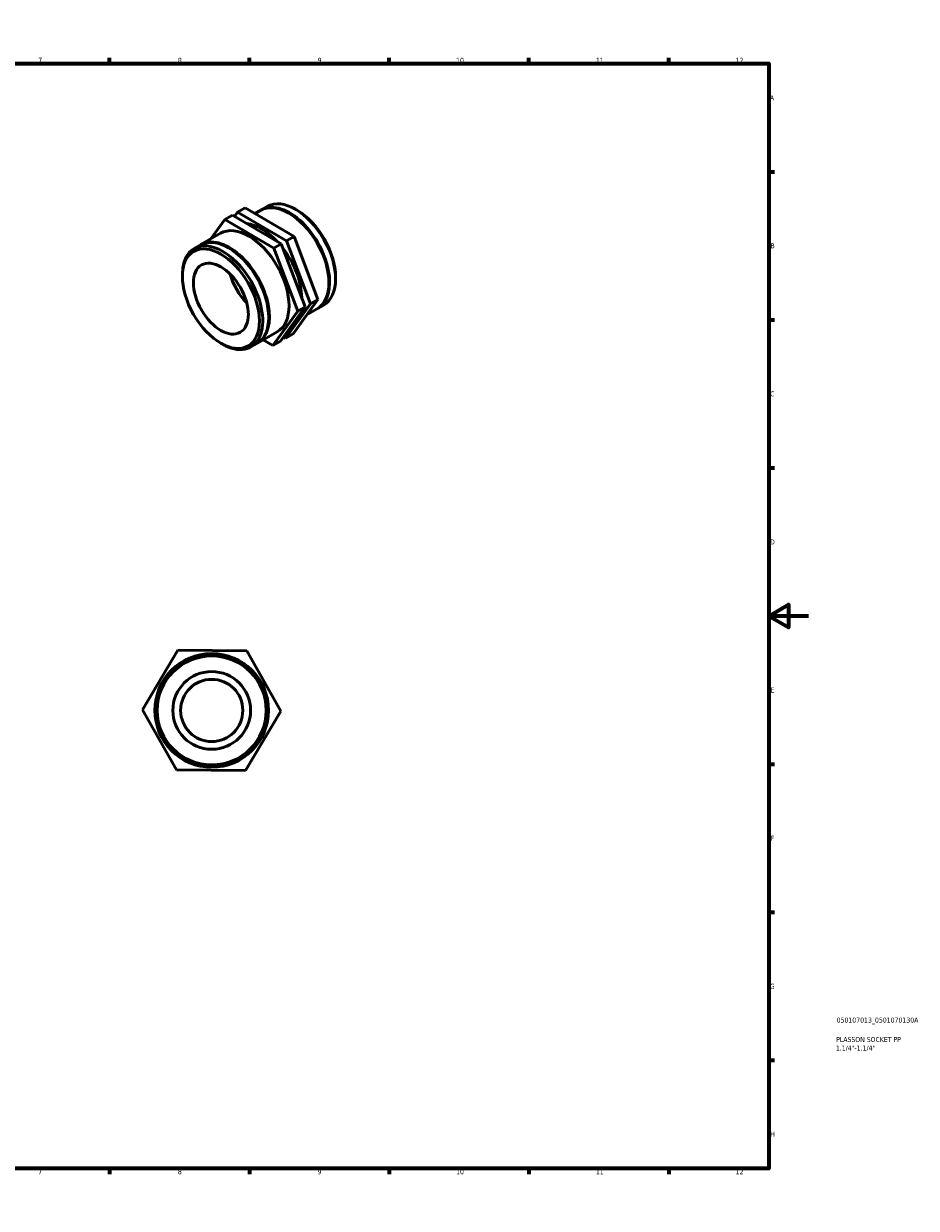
# Model space of a CAD drawing. Header units: millimetres. Extents: x 0 to 895, y 0 to 594.
# Tile 3 of 3: x 448 to 895, y 0 to 594. Entities that reach past the tile are written whole.
import ezdxf

# ---------------------------------------------------------------- set-up
doc = ezdxf.new("R2010")
doc.units = ezdxf.units.MM
for name, color, linetype, lineweight in [('Border (ISO)', 7, 'Continuous', 70), ('Title (ISO)', 7, 'Continuous', 50), ('Visible (ISO)', 7, 'Continuous', 50)]:
    doc.layers.add(name, color=color, linetype=linetype, lineweight=lineweight)
doc.styles.add('Note Text (ISO)', font='tahoma.ttf')

# ---------------------------------------------------------------- blocks, each defined once
blk = doc.blocks.new('Borders Default Border')
at = {"layer": 'Border (ISO)'}
for p, q in [((70.08, 574), (70.08, 576.9)), ((140.17, 574), (140.17, 576.9)), ((210.25, 574), (210.25, 576.9)), ((280.33, 574), (280.33, 576.9)), ((350.42, 574), (350.42, 576.9)), ((490.58, 574), (490.58, 576.9)), ((560.67, 574), (560.67, 576.9)), ((630.75, 574), (630.75, 576.9)), ((700.83, 574), (700.83, 576.9)), ((770.92, 574), (770.92, 576.9)), ((20, 519.75), (17.1, 519.75)), ((821, 519.75), (823.9, 519.75)), ((20, 445.5), (17.1, 445.5)), ((821, 445.5), (823.9, 445.5)), ((20, 371.25), (17.1, 371.25)), ((821, 371.25), (823.9, 371.25)), ((20, 222.75), (17.1, 222.75)), ((821, 222.75), (823.9, 222.75)), ((20, 148.5), (17.1, 148.5)), ((821, 148.5), (823.9, 148.5)), ((20, 74.25), (17.1, 74.25)), ((821, 74.25), (823.9, 74.25)), ((70.08, 20), (70.08, 17.1)), ((140.17, 20), (140.17, 17.1)), ((210.25, 20), (210.25, 17.1)), ((280.33, 20), (280.33, 17.1)), ((350.42, 20), (350.42, 17.1)), ((490.58, 20), (490.58, 17.1)), ((560.67, 20), (560.67, 17.1)), ((630.75, 20), (630.75, 17.1)), ((700.83, 20), (700.83, 17.1)), ((770.92, 20), (770.92, 17.1))]:
    blk.add_line(p, q, dxfattribs=at)
at = {"layer": 'Border (ISO)', "flags": 128}
for points in [[(420.5, 594), (420.5, 574), (414.73, 584), (426.27, 584), (420.5, 574)], [(20, 20), (20, 574), (821, 574), (821, 20), (20, 20)], [(0, 297), (20, 297), (10, 302.77), (10, 291.23), (20, 297)], [(841, 297), (821, 297), (831, 302.77), (831, 291.23), (821, 297)], [(420.5, 0), (420.5, 20), (414.73, 10), (426.27, 10), (420.5, 20)]]:
    blk.add_lwpolyline(points, dxfattribs=at)
at = {"layer": 'Border (ISO)', "color": 232, "true_color": 0xca0064, "char_height": 2.5, "attachment_point": 7, "style": 'Note Text (ISO)'}
for s, insert in [('1', (34.48, 574.4)), ('2', (104.37, 574.4)), ('3', (174.43, 574.35)), ('4', (244.42, 574.4)), ('5', (314.64, 574.35)), ('6', (384.66, 574.35)), ('7', (454.77, 574.4)), ('8', (524.81, 574.34)), ('9', (594.88, 574.35)), ('10', (664.29, 574.35)), ('11', (734.37, 574.4)), ('12', (804.46, 574.4)), ('A', (17.29, 555.62)), ('A', (821.59, 555.62)), ('B', (17.59, 481.37)), ('B', (821.89, 481.37)), ('C', (17.43, 407.08)), ('C', (821.73, 407.08)), ('D', (17.43, 332.88)), ('D', (821.73, 332.88)), ('E', (17.64, 258.63)), ('E', (821.94, 258.63)), ('F', (17.7, 184.38)), ('F', (822, 184.38)), ('G', (17.31, 110.08)), ('G', (821.61, 110.08)), ('H', (17.44, 35.88)), ('H', (821.74, 35.88)), ('1', (34.48, 17.1)), ('2', (104.37, 17.1)), ('3', (174.43, 17.05)), ('4', (244.42, 17.1)), ('5', (314.64, 17.05)), ('6', (384.66, 17.05)), ('7', (454.77, 17.1)), ('8', (524.81, 17.04)), ('9', (594.88, 17.05)), ('10', (664.29, 17.05)), ('11', (734.37, 17.1)), ('12', (804.46, 17.1))]:
    blk.add_mtext(s, dxfattribs=dict(at, insert=insert))
blk = doc.blocks.new('Title Blocks ISO')
at = {"layer": 'Title (ISO)', "color": 232, "true_color": 0xca0064, "style": 'Note Text (ISO)'}
for tag, p in [('PART_NUMBER_001', (34.08, 73.13)), ('DESCRIPTION_001', (33.84, 63.4)), ('DESCRIPTION_002', (33.71, 59.12))]:
    blk.add_attdef(tag, p, '', height=2.5, dxfattribs=at)

msp = doc.modelspace()

# ---------------------------------------------------------------- linework, layer by layer
at = {"layer": 'Visible (ISO)'}
for p, q in [((554.715, 499.45), (553.208, 497.373)), ((554.715, 499.45), (558.533, 501.649)), ((579.208, 485.046), (554.715, 499.45)), ((558.533, 501.649), (583.027, 487.244)), ((563.373, 498.803), (566.162, 500.409)), ((566.516, 500.612), (569.508, 502.335)), ((584.631, 500.415), (583.808, 500.893)), ((541.334, 486.111), (548.351, 495.785)), ((552.169, 497.984), (548.351, 495.785)), ((548.351, 495.785), (572.844, 481.381)), ((576.663, 483.58), (552.169, 497.984)), ((536.322, 483.225), (546.151, 488.885)), ((579.208, 485.046), (583.027, 487.244)), ((583.027, 487.244), (595.049, 455.646)), ((532.976, 481.298), (535.969, 483.021)), ((576.663, 483.58), (572.844, 481.381)), ((572.844, 481.381), (584.867, 449.783)), ((588.685, 451.982), (576.663, 483.58)), ((591.231, 453.448), (579.208, 485.046)), ((527.046, 467.254), (527.046, 468.206)), ((603.883, 466.984), (603.883, 466.032)), ((576.214, 434.788), (588.685, 451.982)), ((578.76, 436.254), (591.231, 453.448)), ((595.049, 455.646), (582.578, 438.453)), ((588.685, 451.982), (584.867, 449.783)), ((591.231, 453.448), (595.049, 455.646)), ((594.96, 451.217), (597.952, 452.94)), ((584.867, 449.783), (572.396, 432.589)), ((589.595, 448.127), (594.607, 451.013)), ((546.298, 433.823), (547.121, 433.346)), ((561.421, 431.903), (564.413, 433.626)), ((564.767, 433.83), (574.596, 439.49)), ((572.396, 432.589), (567.556, 435.436)), ((576.214, 434.788), (572.396, 432.589)), ((577.721, 436.865), (578.76, 436.254)), ((578.76, 436.254), (582.578, 438.453)), ((507.124, 250.021), (524.76, 279.836)), ((524.76, 279.836), (559.4, 279.469)), ((559.4, 279.469), (576.402, 249.288)), ((524.126, 219.839), (507.124, 250.021)), ((576.402, 249.288), (558.765, 219.473)), ((558.765, 219.473), (524.126, 219.839))]:
    msp.add_line(p, q, dxfattribs=at)
for radius in [28.5, 27.331, 19.476, 15.581]:
    msp.add_circle((541.763, 249.654), radius, dxfattribs=at)
for centre, major_axis, start_param, end_param in [((580.384, 475.711), (-14.222, 24.698), 3.1415927, 6.2831853), ((583.73, 477.638), (-14.222, 24.698), 3.1415927, 6.2831853), ((580.738, 475.915), (-14.222, 24.698), 3.1292109, 6.2955671), ((584.556, 478.113), (-13.639, 23.685), 3.9289245, 5.4958534), ((560.373, 464.187), (-14.222, 24.698), 3.1415927, 6.2831853), ((566.737, 467.852), (14.222, -24.698), 1.9590364, 2.7360593), ((550.191, 458.324), (-14.222, 24.698), 3.1415927, 6.2831853), ((547.199, 456.601), (14.222, -24.698), 5.4958534, 10.2121098), ((550.545, 458.527), (-14.222, 24.698), 3.1292109, 6.2955671), ((566.737, 467.852), (14.222, -24.698), 0.8071435, 1.793557), ((564.05, 466.305), (-9.719, 16.878), 1.1335336, 2.008059)]:
    msp.add_ellipse(centre, major_axis=major_axis, ratio=0.5780931, start_param=start_param, end_param=end_param, dxfattribs=at)
for major_axis in [(13.639, -23.685), (9.719, -16.878)]:
    msp.add_ellipse((546.373, 456.125), major_axis=major_axis, ratio=0.5780931, dxfattribs=at)

# ---------------------------------------------------------------- block references
msp.add_blockref('Borders Default Border', (0, 0))
msp.add_blockref('Title Blocks ISO', (821, 20)).add_auto_attribs({'PART_NUMBER_001': '050107013_0501070130A', 'DESCRIPTION_001': 'PLASSON SOCKET PP', 'DESCRIPTION_002': '1.1/4"-1.1/4"'})

doc.saveas('drawing.dxf')
